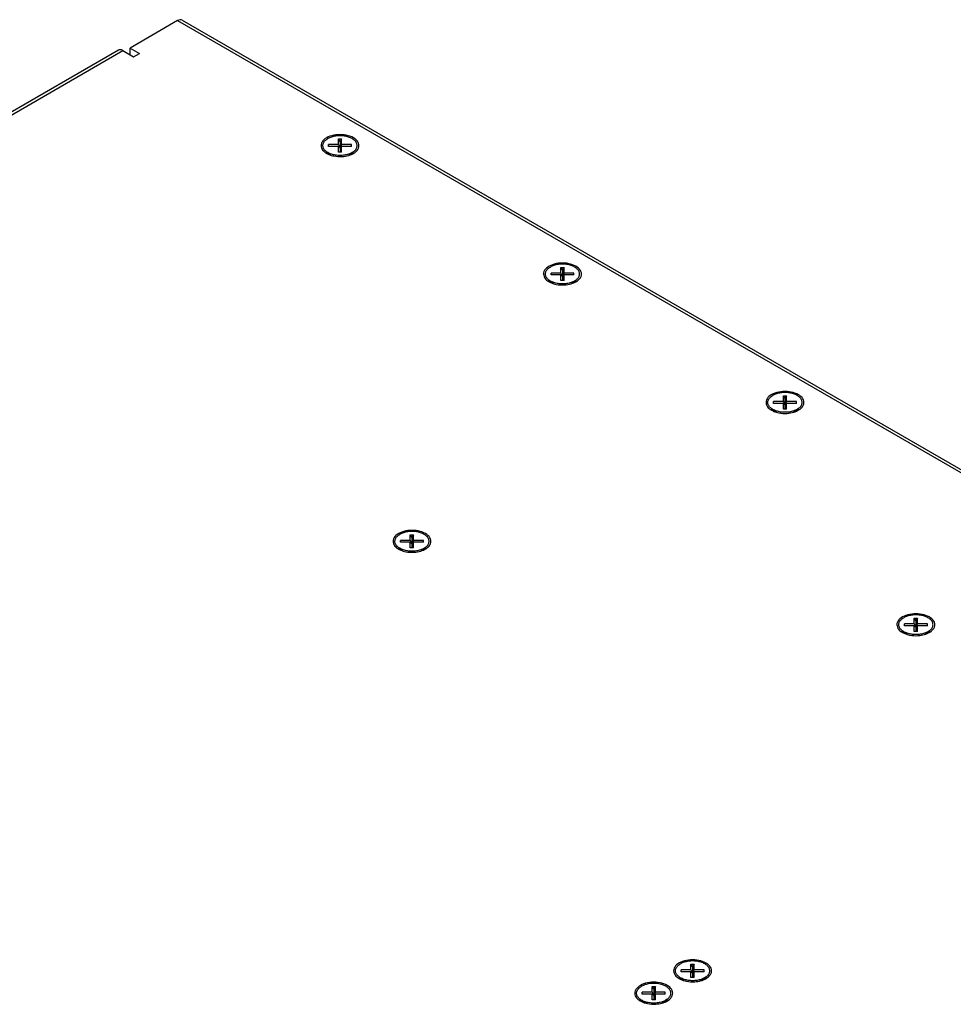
# Model space of a CAD drawing. Header units: inches. Extents: x 0 to 34, y 0 to 22.
# Tile 113 of 118: x 16.5 to 18.3, y 16.7 to 18.6. Entities that reach past the tile are written whole.
import ezdxf

# ---------------------------------------------------------------- set-up
doc = ezdxf.new("R2010")
doc.units = ezdxf.units.IN
doc.header["$LTSCALE"] = 1.87
doc.header["$MEASUREMENT"] = 0
doc.layers.get('0').update_dxf_attribs({"linetype": 'CONTINUOUS'})

msp = doc.modelspace()

# ---------------------------------------------------------------- linework, layer by layer
at = {"color": 3, "linetype": 'CONTINUOUS'}
for p, q in [((16.7925, 18.5516), (16.702, 18.4993)), ((16.7925, 18.5516), (19.9143, 16.7491)), ((16.8012, 18.5525), (19.9169, 16.7535)), ((16.68, 18.4952), (13.9086, 16.8951)), ((13.911, 16.8909), (16.6882, 18.4944)), ((16.6882, 18.4944), (16.7085, 18.4827)), ((16.702, 18.4993), (16.7196, 18.4891)), ((16.7085, 18.4827), (16.7196, 18.4891))]:
    msp.add_line(p, q, dxfattribs=at)
at = {"color": 7, "linetype": 'CONTINUOUS'}
for p, q in [((16.702, 18.4867), (16.702, 18.4993)), ((17.0992, 18.3149), (17.0992, 18.3257)), ((17.1024, 18.3212), (17.0992, 18.3257)), ((17.0992, 18.3257), (17.1055, 18.3257)), ((17.1055, 18.3257), (17.1024, 18.3212)), ((17.1024, 18.3212), (17.1024, 18.3004)), ((17.1055, 18.3149), (17.1055, 18.3257)), ((17.0805, 18.3112), (17.0805, 18.3149)), ((17.0992, 18.3149), (17.0805, 18.3149)), ((17.0992, 18.3112), (17.0805, 18.3112)), ((17.0992, 18.3149), (17.1024, 18.3086)), ((17.0992, 18.3004), (17.0992, 18.3112)), ((17.1024, 18.3086), (17.0992, 18.3112)), ((17.1055, 18.3149), (17.1024, 18.3086)), ((17.1024, 18.3086), (17.1055, 18.3112)), ((17.1243, 18.3149), (17.1055, 18.3149)), ((17.1055, 18.3004), (17.1055, 18.3112)), ((17.1243, 18.3112), (17.1055, 18.3112)), ((17.1243, 18.3112), (17.1243, 18.3149)), ((17.0766, 18.3015), (17.0849, 18.2953)), ((17.1055, 18.3004), (17.0992, 18.3004)), ((17.1281, 18.3015), (17.1192, 18.2949)), ((17.1196, 18.2951), (17.1196, 18.2949)), ((17.1255, 18.2997), (17.1281, 18.3015)), ((17.5236, 18.0698), (17.5236, 18.0806)), ((17.5268, 18.0762), (17.5236, 18.0806)), ((17.5236, 18.0806), (17.53, 18.0806)), ((17.53, 18.0806), (17.5268, 18.0762)), ((17.53, 18.0698), (17.53, 18.0806)), ((17.5049, 18.0662), (17.5049, 18.0698)), ((17.5236, 18.0698), (17.5049, 18.0698)), ((17.5236, 18.0662), (17.5049, 18.0662)), ((17.5236, 18.0698), (17.5268, 18.0635)), ((17.5236, 18.0554), (17.5236, 18.0662)), ((17.5268, 18.0635), (17.5236, 18.0662)), ((17.5268, 18.0762), (17.5268, 18.0554)), ((17.53, 18.0698), (17.5268, 18.0635)), ((17.5268, 18.0635), (17.53, 18.0662)), ((17.5487, 18.0698), (17.53, 18.0698)), ((17.53, 18.0554), (17.53, 18.0662)), ((17.5487, 18.0662), (17.53, 18.0662)), ((17.5487, 18.0662), (17.5487, 18.0698)), ((17.501, 18.0564), (17.5093, 18.0502)), ((17.53, 18.0554), (17.5236, 18.0554)), ((17.5526, 18.0564), (17.5437, 18.0498)), ((17.544, 18.0501), (17.544, 18.0499)), ((17.5499, 18.0547), (17.5526, 18.0564)), ((17.9481, 17.8248), (17.9481, 17.8356)), ((17.9481, 17.8356), (17.9544, 17.8356)), ((17.9512, 17.8311), (17.9481, 17.8356)), ((17.9544, 17.8356), (17.9512, 17.8311)), ((17.9544, 17.8248), (17.9544, 17.8356)), ((17.9293, 17.8211), (17.9293, 17.8248)), ((17.9481, 17.8248), (17.9293, 17.8248)), ((17.9481, 17.8211), (17.9293, 17.8211)), ((17.9481, 17.8248), (17.9512, 17.8184)), ((17.9481, 17.8103), (17.9481, 17.8211)), ((17.9512, 17.8184), (17.9481, 17.8211)), ((17.9512, 17.8311), (17.9512, 17.8103)), ((17.9544, 17.8248), (17.9512, 17.8184)), ((17.9512, 17.8184), (17.9544, 17.8211)), ((17.9731, 17.8248), (17.9544, 17.8248)), ((17.9544, 17.8103), (17.9544, 17.8211)), ((17.9731, 17.8211), (17.9544, 17.8211)), ((17.9731, 17.8211), (17.9731, 17.8248)), ((17.9255, 17.8113), (17.9338, 17.8052)), ((17.9544, 17.8103), (17.9481, 17.8103)), ((17.977, 17.8113), (17.9681, 17.8047)), ((17.9685, 17.805), (17.9685, 17.8048)), ((17.9743, 17.8096), (17.977, 17.8113)), ((17.2365, 17.5597), (17.2365, 17.5705)), ((17.2397, 17.566), (17.2365, 17.5705)), ((17.2365, 17.5705), (17.2428, 17.5705)), ((17.2428, 17.5705), (17.2397, 17.566)), ((17.2428, 17.5597), (17.2428, 17.5705)), ((17.2178, 17.5561), (17.2178, 17.5597)), ((17.2365, 17.5597), (17.2178, 17.5597)), ((17.2365, 17.5561), (17.2178, 17.5561)), ((17.2365, 17.5597), (17.2397, 17.5534)), ((17.2365, 17.5452), (17.2365, 17.5561)), ((17.2397, 17.5534), (17.2365, 17.5561)), ((17.2397, 17.566), (17.2397, 17.5452)), ((17.2428, 17.5597), (17.2397, 17.5534)), ((17.2397, 17.5534), (17.2428, 17.5561)), ((17.2616, 17.5597), (17.2428, 17.5597)), ((17.2428, 17.5452), (17.2428, 17.5561)), ((17.2616, 17.5561), (17.2428, 17.5561)), ((17.2616, 17.5561), (17.2616, 17.5597)), ((17.2139, 17.5463), (17.2222, 17.5401)), ((17.2428, 17.5452), (17.2365, 17.5452)), ((17.2655, 17.5463), (17.2565, 17.5397)), ((17.2569, 17.54), (17.2569, 17.5398)), ((17.2628, 17.5445), (17.2655, 17.5463)), ((18.179, 17.3969), (18.179, 17.4006)), ((18.1978, 17.4006), (18.179, 17.4006)), ((18.1978, 17.4006), (18.1978, 17.4114)), ((18.1978, 17.4114), (18.2041, 17.4114)), ((18.2009, 17.4069), (18.1978, 17.4114)), ((18.1978, 17.4006), (18.2009, 17.3942)), ((18.2041, 17.4114), (18.2009, 17.4069)), ((18.2009, 17.4069), (18.2009, 17.3861)), ((18.2041, 17.4006), (18.2009, 17.3942)), ((18.2041, 17.4006), (18.2041, 17.4114)), ((18.2228, 17.4006), (18.2041, 17.4006)), ((18.2228, 17.3969), (18.2228, 17.4006)), ((18.1752, 17.3871), (18.1835, 17.381)), ((18.1978, 17.3969), (18.179, 17.3969)), ((18.1978, 17.3861), (18.1978, 17.3969)), ((18.2009, 17.3942), (18.1978, 17.3969)), ((18.2041, 17.3861), (18.1978, 17.3861)), ((18.2009, 17.3942), (18.2041, 17.3969)), ((18.2041, 17.3861), (18.2041, 17.3969)), ((18.2228, 17.3969), (18.2041, 17.3969)), ((18.2267, 17.3871), (18.2178, 17.3805)), ((18.224, 17.3854), (18.2267, 17.3871)), ((18.2182, 17.3808), (18.2182, 17.3806)), ((17.7718, 16.7401), (17.7718, 16.7509)), ((17.7718, 16.7509), (17.7782, 16.7509)), ((17.775, 16.7464), (17.7718, 16.7509)), ((17.7782, 16.7509), (17.775, 16.7464)), ((17.775, 16.7464), (17.775, 16.7256)), ((17.7782, 16.7401), (17.7782, 16.7509)), ((17.7492, 16.7266), (17.7575, 16.7205)), ((17.7531, 16.7364), (17.7531, 16.7401)), ((17.7718, 16.7401), (17.7531, 16.7401)), ((17.7718, 16.7364), (17.7531, 16.7364)), ((17.7718, 16.7401), (17.775, 16.7338)), ((17.7718, 16.7256), (17.7718, 16.7364)), ((17.775, 16.7338), (17.7718, 16.7364)), ((17.7782, 16.7256), (17.7718, 16.7256)), ((17.7782, 16.7401), (17.775, 16.7338)), ((17.775, 16.7338), (17.7782, 16.7364)), ((17.7969, 16.7401), (17.7782, 16.7401)), ((17.7782, 16.7256), (17.7782, 16.7364)), ((17.7969, 16.7364), (17.7782, 16.7364)), ((17.8008, 16.7266), (17.7918, 16.72)), ((17.7969, 16.7364), (17.7969, 16.7401)), ((17.7981, 16.7249), (17.8008, 16.7266)), ((17.6977, 16.6973), (17.6977, 16.7081)), ((17.6977, 16.7081), (17.7041, 16.7081)), ((17.7009, 16.7036), (17.6977, 16.7081)), ((17.7041, 16.7081), (17.7009, 16.7036)), ((17.7041, 16.6973), (17.7041, 16.7081)), ((17.679, 16.6936), (17.679, 16.6973)), ((17.6977, 16.6973), (17.679, 16.6973)), ((17.6977, 16.6936), (17.679, 16.6936)), ((17.6977, 16.6973), (17.7009, 16.691)), ((17.6977, 16.6828), (17.6977, 16.6936)), ((17.7009, 16.691), (17.6977, 16.6936)), ((17.7009, 16.7036), (17.7009, 16.6828)), ((17.7041, 16.6973), (17.7009, 16.691)), ((17.7009, 16.691), (17.7041, 16.6936)), ((17.7228, 16.6973), (17.7041, 16.6973)), ((17.7041, 16.6828), (17.7041, 16.6936)), ((17.7228, 16.6936), (17.7041, 16.6936)), ((17.7228, 16.6936), (17.7228, 16.6973)), ((17.6751, 16.6839), (17.6835, 16.6777)), ((17.7041, 16.6828), (17.6977, 16.6828)), ((17.7267, 16.6839), (17.7178, 16.6773)), ((17.724, 16.6821), (17.7267, 16.6839))]:
    msp.add_line(p, q, dxfattribs=at)
at = {"color": 3, "linetype": 'CONTINUOUS'}
for points, knots in [([(16.8012, 18.5525), (16.8, 18.5531), (16.7968, 18.5536), (16.7939, 18.5524), (16.7925, 18.5516)], [0, 0, 0, 0, 0.449272, 1, 1, 1, 1]), ([(16.6882, 18.4944), (16.6864, 18.4954), (16.6836, 18.4966), (16.6808, 18.4956), (16.6801, 18.4952)], [0, 0, 0, 0, 0.710222, 1, 1, 1, 1]), ([(17.0717, 18.3242), (17.0691, 18.3218), (17.065, 18.316), (17.0665, 18.3089), (17.0681, 18.3062)], [0, 0, 0, 0, 0.521556, 1, 1, 1, 1]), ([(17.128, 18.3279), (17.1238, 18.3303), (17.1139, 18.3336), (17.0984, 18.3345), (17.088, 18.3325), (17.0831, 18.3308)], [0, 0, 0, 0, 0.314995, 0.663243, 1, 1, 1, 1]), ([(17.133, 18.3019), (17.1356, 18.3043), (17.1398, 18.3101), (17.1372, 18.3214), (17.1314, 18.3259), (17.128, 18.3279)], [0, 0, 0, 0, 0.327742, 0.628393, 1, 1, 1, 1]), ([(17.0857, 18.2945), (17.0872, 18.294), (17.0941, 18.2923), (17.1053, 18.2916), (17.1149, 18.2933), (17.119, 18.2945)], [0, 0, 0, 0, 0.142299, 0.619678, 1, 1, 1, 1]), ([(17.4961, 18.0791), (17.4935, 18.0767), (17.4894, 18.0709), (17.491, 18.0639), (17.4926, 18.0611)], [0, 0, 0, 0, 0.521556, 1, 1, 1, 1]), ([(17.5524, 18.0828), (17.5482, 18.0852), (17.5384, 18.0885), (17.5229, 18.0895), (17.5124, 18.0875), (17.5075, 18.0857)], [0, 0, 0, 0, 0.314995, 0.663243, 1, 1, 1, 1]), ([(17.5575, 18.0569), (17.5601, 18.0593), (17.5642, 18.0651), (17.5617, 18.0763), (17.5558, 18.0809), (17.5524, 18.0828)], [0, 0, 0, 0, 0.327742, 0.628393, 1, 1, 1, 1]), ([(17.5101, 18.0494), (17.5117, 18.0489), (17.5185, 18.0473), (17.5298, 18.0466), (17.5394, 18.0482), (17.5435, 18.0494)], [0, 0, 0, 0, 0.142299, 0.619678, 1, 1, 1, 1]), ([(17.9205, 17.8341), (17.918, 17.8317), (17.9138, 17.8259), (17.9154, 17.8188), (17.917, 17.816)], [0, 0, 0, 0, 0.521556, 1, 1, 1, 1]), ([(17.9769, 17.8377), (17.9727, 17.8402), (17.9628, 17.8435), (17.9473, 17.8444), (17.9368, 17.8424), (17.9319, 17.8407)], [0, 0, 0, 0, 0.314995, 0.663243, 1, 1, 1, 1]), ([(17.9819, 17.8118), (17.9845, 17.8142), (17.9886, 17.82), (17.9861, 17.8312), (17.9802, 17.8358), (17.9769, 17.8377)], [0, 0, 0, 0, 0.327742, 0.628393, 1, 1, 1, 1]), ([(17.9346, 17.8043), (17.9361, 17.8039), (17.9429, 17.8022), (17.9542, 17.8015), (17.9638, 17.8031), (17.9679, 17.8044)], [0, 0, 0, 0, 0.142299, 0.619678, 1, 1, 1, 1]), ([(17.2653, 17.5727), (17.2611, 17.5751), (17.2512, 17.5784), (17.2358, 17.5794), (17.2253, 17.5774), (17.2204, 17.5756)], [0, 0, 0, 0, 0.314995, 0.663243, 1, 1, 1, 1]), ([(17.2704, 17.5468), (17.2729, 17.5491), (17.2771, 17.5549), (17.2745, 17.5662), (17.2687, 17.5707), (17.2653, 17.5727)], [0, 0, 0, 0, 0.327742, 0.628393, 1, 1, 1, 1]), ([(17.209, 17.569), (17.2064, 17.5666), (17.2023, 17.5608), (17.2039, 17.5538), (17.2055, 17.551)], [0, 0, 0, 0, 0.521556, 1, 1, 1, 1]), ([(17.223, 17.5393), (17.2246, 17.5388), (17.2314, 17.5372), (17.2427, 17.5365), (17.2522, 17.5381), (17.2563, 17.5393)], [0, 0, 0, 0, 0.142299, 0.619678, 1, 1, 1, 1]), ([(18.2266, 17.4135), (18.2224, 17.416), (18.2125, 17.4193), (18.197, 17.4202), (18.1865, 17.4182), (18.1816, 17.4165)], [0, 0, 0, 0, 0.314995, 0.663243, 1, 1, 1, 1]), ([(18.1702, 17.4099), (18.1677, 17.4075), (18.1635, 17.4017), (18.1651, 17.3946), (18.1667, 17.3918)], [0, 0, 0, 0, 0.521556, 1, 1, 1, 1]), ([(18.2316, 17.3876), (18.2342, 17.39), (18.2383, 17.3958), (18.2358, 17.4071), (18.2299, 17.4116), (18.2266, 17.4135)], [0, 0, 0, 0, 0.327742, 0.628393, 1, 1, 1, 1]), ([(18.1843, 17.3801), (18.1858, 17.3797), (18.1926, 17.378), (18.2039, 17.3773), (18.2135, 17.3789), (18.2176, 17.3802)], [0, 0, 0, 0, 0.142299, 0.619678, 1, 1, 1, 1]), ([(17.7443, 16.7494), (17.7417, 16.747), (17.7376, 16.7412), (17.7392, 16.7341), (17.7408, 16.7313)], [0, 0, 0, 0, 0.521556, 1, 1, 1, 1]), ([(17.8006, 16.753), (17.7964, 16.7555), (17.7866, 16.7588), (17.7711, 16.7597), (17.7606, 16.7577), (17.7557, 16.756)], [0, 0, 0, 0, 0.314995, 0.663243, 1, 1, 1, 1]), ([(17.8057, 16.7271), (17.8083, 16.7295), (17.8124, 16.7353), (17.8099, 16.7466), (17.804, 16.7511), (17.8006, 16.753)], [0, 0, 0, 0, 0.327742, 0.628393, 1, 1, 1, 1]), ([(17.7983, 16.724), (17.7983, 16.7238), (17.7981, 16.7232), (17.7979, 16.7225), (17.7977, 16.7221)], [0, 0, 0, 0, 0.258836, 1, 1, 1, 1]), ([(17.6702, 16.7066), (17.6677, 16.7042), (17.6635, 16.6984), (17.6651, 16.6913), (17.6667, 16.6886)], [0, 0, 0, 0, 0.521556, 1, 1, 1, 1]), ([(17.7266, 16.7103), (17.7224, 16.7127), (17.7125, 16.716), (17.697, 16.717), (17.6865, 16.715), (17.6816, 16.7132)], [0, 0, 0, 0, 0.314995, 0.663243, 1, 1, 1, 1]), ([(17.7316, 16.6843), (17.7342, 16.6867), (17.7383, 16.6925), (17.7358, 16.7038), (17.7299, 16.7083), (17.7266, 16.7103)], [0, 0, 0, 0, 0.327742, 0.628393, 1, 1, 1, 1]), ([(17.7583, 16.7197), (17.7599, 16.7192), (17.7667, 16.7175), (17.7777, 16.7168), (17.7871, 16.7184), (17.7909, 16.7195)], [0, 0, 0, 0, 0.145577, 0.633954, 1, 1, 1, 1]), ([(17.6776, 16.6812), (17.6776, 16.681), (17.6778, 16.6804), (17.678, 16.6799), (17.6781, 16.6795)], [0, 0, 0, 0, 0.280003, 1, 1, 1, 1]), ([(17.6843, 16.6769), (17.6858, 16.6764), (17.6926, 16.6748), (17.7037, 16.6741), (17.713, 16.6756), (17.7169, 16.6767)], [0, 0, 0, 0, 0.145577, 0.633954, 1, 1, 1, 1])]:
    msp.add_open_spline(points, degree=3, knots=knots, dxfattribs=at)
at = {"color": 7, "linetype": 'CONTINUOUS'}
for points, knots in [([(17.0708, 18.3082), (17.0704, 18.309), (17.0699, 18.3106), (17.0696, 18.3131), (17.0699, 18.3156), (17.0707, 18.318), (17.0721, 18.3204), (17.074, 18.3226), (17.0764, 18.3247), (17.0783, 18.3258), (17.0792, 18.3264)], [0, 0, 0, 0, 0.11526, 0.226845, 0.338429, 0.453689, 0.575739, 0.70679, 0.848088, 1, 1, 1, 1]), ([(17.1339, 18.3082), (17.1343, 18.309), (17.1348, 18.3106), (17.1351, 18.3131), (17.1348, 18.3156), (17.134, 18.318), (17.1326, 18.3204), (17.1307, 18.3226), (17.1283, 18.3247), (17.1254, 18.3265), (17.1222, 18.3281), (17.1187, 18.3295), (17.1148, 18.3306), (17.1108, 18.3314), (17.1066, 18.3318), (17.1024, 18.332), (17.0981, 18.3318), (17.0939, 18.3314), (17.0899, 18.3306), (17.086, 18.3295), (17.0825, 18.3281), (17.0803, 18.327), (17.0792, 18.3264)], [0, 0, 0, 0, 0.036453, 0.071743, 0.107033, 0.143486, 0.182086, 0.223533, 0.268221, 0.316265, 0.367555, 0.421794, 0.478548, 0.537275, 0.597359, 0.658133, 0.718907, 0.77899, 0.837718, 0.894472, 0.948711, 1, 1, 1, 1]), ([(17.0766, 18.3015), (17.0765, 18.3015), (17.0756, 18.3022), (17.074, 18.3035), (17.0721, 18.3057), (17.0712, 18.3074), (17.0708, 18.3082)], [0, 0, 0, 0, 0.020999, 0.371737, 0.697041, 1, 1, 1, 1]), ([(17.1281, 18.3015), (17.1282, 18.3015), (17.1291, 18.3022), (17.1307, 18.3035), (17.1326, 18.3057), (17.1335, 18.3074), (17.1339, 18.3082)], [0, 0, 0, 0, 0.020986, 0.371728, 0.697037, 1, 1, 1, 1]), ([(17.0825, 18.2981), (17.0814, 18.2986), (17.0793, 18.2996), (17.0774, 18.3008), (17.0766, 18.3015)], [0, 0, 0, 0, 0.530624, 1, 1, 1, 1]), ([(17.1255, 18.2997), (17.1244, 18.2991), (17.1222, 18.298), (17.1187, 18.2966), (17.1148, 18.2956), (17.1108, 18.2948), (17.1066, 18.2943), (17.1024, 18.2941), (17.0981, 18.2943), (17.0939, 18.2948), (17.0899, 18.2956), (17.086, 18.2966), (17.0836, 18.2976), (17.0825, 18.2981)], [0, 0, 0, 0, 0.081097, 0.166858, 0.256595, 0.349453, 0.444455, 0.540548, 0.636642, 0.731644, 0.824502, 0.914239, 1, 1, 1, 1]), ([(17.4952, 18.0631), (17.4949, 18.0639), (17.4943, 18.0655), (17.494, 18.068), (17.4943, 18.0705), (17.4952, 18.073), (17.4966, 18.0753), (17.4985, 18.0775), (17.5009, 18.0796), (17.5027, 18.0808), (17.5037, 18.0813)], [0, 0, 0, 0, 0.11526, 0.226845, 0.338429, 0.453689, 0.575739, 0.70679, 0.848088, 1, 1, 1, 1]), ([(17.5584, 18.0631), (17.5587, 18.0639), (17.5593, 18.0655), (17.5596, 18.068), (17.5593, 18.0705), (17.5584, 18.073), (17.557, 18.0753), (17.5551, 18.0775), (17.5527, 18.0796), (17.5499, 18.0814), (17.5467, 18.0831), (17.5431, 18.0844), (17.5393, 18.0855), (17.5352, 18.0863), (17.531, 18.0868), (17.5268, 18.0869), (17.5225, 18.0868), (17.5184, 18.0863), (17.5143, 18.0855), (17.5105, 18.0844), (17.5069, 18.0831), (17.5047, 18.0819), (17.5037, 18.0813)], [0, 0, 0, 0, 0.036453, 0.071743, 0.107033, 0.143486, 0.182086, 0.223533, 0.268221, 0.316265, 0.367555, 0.421794, 0.478548, 0.537275, 0.597359, 0.658133, 0.718907, 0.77899, 0.837718, 0.894472, 0.948711, 1, 1, 1, 1]), ([(17.501, 18.0564), (17.501, 18.0564), (17.5001, 18.0571), (17.4985, 18.0585), (17.4966, 18.0607), (17.4956, 18.0623), (17.4952, 18.0631)], [0, 0, 0, 0, 0.020999, 0.371737, 0.697041, 1, 1, 1, 1]), ([(17.5526, 18.0564), (17.5526, 18.0564), (17.5535, 18.0571), (17.5551, 18.0585), (17.557, 18.0607), (17.558, 18.0623), (17.5584, 18.0631)], [0, 0, 0, 0, 0.020986, 0.371728, 0.697037, 1, 1, 1, 1]), ([(17.5069, 18.053), (17.5058, 18.0535), (17.5038, 18.0545), (17.5019, 18.0558), (17.501, 18.0564)], [0, 0, 0, 0, 0.530624, 1, 1, 1, 1]), ([(17.5499, 18.0547), (17.5489, 18.0541), (17.5467, 18.0529), (17.5431, 18.0516), (17.5393, 18.0505), (17.5352, 18.0497), (17.531, 18.0492), (17.5268, 18.0491), (17.5225, 18.0492), (17.5184, 18.0497), (17.5143, 18.0505), (17.5105, 18.0516), (17.5081, 18.0525), (17.5069, 18.053)], [0, 0, 0, 0, 0.081097, 0.166858, 0.256595, 0.349453, 0.444455, 0.540548, 0.636642, 0.731644, 0.824502, 0.914239, 1, 1, 1, 1]), ([(17.9197, 17.818), (17.9193, 17.8188), (17.9187, 17.8204), (17.9185, 17.8229), (17.9187, 17.8254), (17.9196, 17.8279), (17.921, 17.8303), (17.9229, 17.8325), (17.9253, 17.8345), (17.9271, 17.8357), (17.9281, 17.8363)], [0, 0, 0, 0, 0.11526, 0.226845, 0.338429, 0.453689, 0.575739, 0.70679, 0.848088, 1, 1, 1, 1]), ([(17.9828, 17.818), (17.9832, 17.8188), (17.9837, 17.8204), (17.984, 17.8229), (17.9837, 17.8254), (17.9829, 17.8279), (17.9815, 17.8303), (17.9795, 17.8325), (17.9771, 17.8345), (17.9743, 17.8364), (17.9711, 17.838), (17.9675, 17.8394), (17.9637, 17.8404), (17.9597, 17.8412), (17.9555, 17.8417), (17.9512, 17.8419), (17.947, 17.8417), (17.9428, 17.8412), (17.9388, 17.8404), (17.9349, 17.8394), (17.9314, 17.838), (17.9292, 17.8369), (17.9281, 17.8363)], [0, 0, 0, 0, 0.036453, 0.071743, 0.107033, 0.143486, 0.182086, 0.223533, 0.268221, 0.316265, 0.367555, 0.421794, 0.478548, 0.537275, 0.597359, 0.658133, 0.718907, 0.77899, 0.837718, 0.894472, 0.948711, 1, 1, 1, 1]), ([(17.9255, 17.8113), (17.9254, 17.8114), (17.9245, 17.812), (17.9229, 17.8134), (17.921, 17.8156), (17.92, 17.8172), (17.9197, 17.818)], [0, 0, 0, 0, 0.020999, 0.371737, 0.697041, 1, 1, 1, 1]), ([(17.977, 17.8113), (17.9771, 17.8114), (17.978, 17.812), (17.9795, 17.8134), (17.9815, 17.8156), (17.9824, 17.8172), (17.9828, 17.818)], [0, 0, 0, 0, 0.020986, 0.371728, 0.697037, 1, 1, 1, 1]), ([(17.9313, 17.808), (17.9302, 17.8084), (17.9282, 17.8095), (17.9263, 17.8107), (17.9255, 17.8113)], [0, 0, 0, 0, 0.530624, 1, 1, 1, 1]), ([(17.9743, 17.8096), (17.9733, 17.809), (17.9711, 17.8079), (17.9675, 17.8065), (17.9637, 17.8054), (17.9597, 17.8046), (17.9555, 17.8042), (17.9512, 17.804), (17.947, 17.8042), (17.9428, 17.8046), (17.9388, 17.8054), (17.9349, 17.8065), (17.9325, 17.8074), (17.9313, 17.808)], [0, 0, 0, 0, 0.081097, 0.166858, 0.256595, 0.349453, 0.444455, 0.540548, 0.636642, 0.731644, 0.824502, 0.914239, 1, 1, 1, 1]), ([(17.2081, 17.553), (17.2077, 17.5538), (17.2072, 17.5554), (17.2069, 17.5579), (17.2072, 17.5604), (17.208, 17.5629), (17.2094, 17.5652), (17.2114, 17.5674), (17.2138, 17.5695), (17.2156, 17.5707), (17.2166, 17.5712)], [0, 0, 0, 0, 0.11526, 0.226845, 0.338429, 0.453689, 0.575739, 0.70679, 0.848088, 1, 1, 1, 1]), ([(17.2712, 17.553), (17.2716, 17.5538), (17.2722, 17.5554), (17.2725, 17.5579), (17.2722, 17.5604), (17.2713, 17.5629), (17.2699, 17.5652), (17.268, 17.5674), (17.2656, 17.5695), (17.2628, 17.5713), (17.2595, 17.5729), (17.256, 17.5743), (17.2521, 17.5754), (17.2481, 17.5762), (17.2439, 17.5767), (17.2397, 17.5768), (17.2354, 17.5767), (17.2312, 17.5762), (17.2272, 17.5754), (17.2234, 17.5743), (17.2198, 17.5729), (17.2176, 17.5718), (17.2166, 17.5712)], [0, 0, 0, 0, 0.036453, 0.071743, 0.107033, 0.143486, 0.182086, 0.223533, 0.268221, 0.316265, 0.367555, 0.421794, 0.478548, 0.537275, 0.597359, 0.658133, 0.718907, 0.77899, 0.837718, 0.894472, 0.948711, 1, 1, 1, 1]), ([(17.2139, 17.5463), (17.2138, 17.5463), (17.2129, 17.547), (17.2114, 17.5483), (17.2094, 17.5506), (17.2085, 17.5522), (17.2081, 17.553)], [0, 0, 0, 0, 0.020999, 0.371737, 0.697041, 1, 1, 1, 1]), ([(17.2655, 17.5463), (17.2655, 17.5463), (17.2664, 17.547), (17.268, 17.5483), (17.2699, 17.5506), (17.2709, 17.5522), (17.2712, 17.553)], [0, 0, 0, 0, 0.020986, 0.371728, 0.697037, 1, 1, 1, 1]), ([(17.2198, 17.5429), (17.2187, 17.5434), (17.2166, 17.5444), (17.2147, 17.5457), (17.2139, 17.5463)], [0, 0, 0, 0, 0.530624, 1, 1, 1, 1]), ([(17.2628, 17.5445), (17.2617, 17.5439), (17.2595, 17.5428), (17.256, 17.5415), (17.2521, 17.5404), (17.2481, 17.5396), (17.2439, 17.5391), (17.2397, 17.539), (17.2354, 17.5391), (17.2312, 17.5396), (17.2272, 17.5404), (17.2234, 17.5415), (17.2209, 17.5424), (17.2198, 17.5429)], [0, 0, 0, 0, 0.081097, 0.166858, 0.256595, 0.349453, 0.444455, 0.540548, 0.636642, 0.731644, 0.824502, 0.914239, 1, 1, 1, 1]), ([(18.1694, 17.3939), (18.169, 17.3946), (18.1684, 17.3962), (18.1681, 17.3987), (18.1684, 17.4013), (18.1693, 17.4037), (18.1707, 17.4061), (18.1726, 17.4083), (18.175, 17.4103), (18.1768, 17.4115), (18.1778, 17.4121)], [0, 0, 0, 0, 0.11526, 0.226845, 0.338429, 0.453689, 0.575739, 0.70679, 0.848088, 1, 1, 1, 1]), ([(18.2325, 17.3939), (18.2329, 17.3946), (18.2334, 17.3962), (18.2337, 17.3987), (18.2334, 17.4013), (18.2326, 17.4037), (18.2312, 17.4061), (18.2292, 17.4083), (18.2268, 17.4103), (18.224, 17.4122), (18.2208, 17.4138), (18.2172, 17.4152), (18.2134, 17.4162), (18.2094, 17.417), (18.2052, 17.4175), (18.2009, 17.4177), (18.1967, 17.4175), (18.1925, 17.417), (18.1885, 17.4162), (18.1846, 17.4152), (18.1811, 17.4138), (18.1789, 17.4127), (18.1778, 17.4121)], [0, 0, 0, 0, 0.036453, 0.071743, 0.107033, 0.143486, 0.182086, 0.223533, 0.268221, 0.316265, 0.367555, 0.421794, 0.478548, 0.537275, 0.597359, 0.658133, 0.718907, 0.77899, 0.837718, 0.894472, 0.948711, 1, 1, 1, 1]), ([(18.1752, 17.3871), (18.1751, 17.3872), (18.1742, 17.3878), (18.1726, 17.3892), (18.1707, 17.3914), (18.1697, 17.393), (18.1694, 17.3939)], [0, 0, 0, 0, 0.020999, 0.371737, 0.697041, 1, 1, 1, 1]), ([(18.181, 17.3838), (18.1799, 17.3843), (18.1779, 17.3853), (18.176, 17.3865), (18.1752, 17.3871)], [0, 0, 0, 0, 0.530624, 1, 1, 1, 1]), ([(18.224, 17.3854), (18.223, 17.3848), (18.2208, 17.3837), (18.2172, 17.3823), (18.2134, 17.3812), (18.2094, 17.3805), (18.2052, 17.38), (18.2009, 17.3798), (18.1967, 17.38), (18.1925, 17.3805), (18.1885, 17.3812), (18.1846, 17.3823), (18.1822, 17.3833), (18.181, 17.3838)], [0, 0, 0, 0, 0.081097, 0.166858, 0.256595, 0.349453, 0.444455, 0.540548, 0.636642, 0.731644, 0.824502, 0.914239, 1, 1, 1, 1]), ([(18.2267, 17.3871), (18.2268, 17.3872), (18.2277, 17.3878), (18.2292, 17.3892), (18.2312, 17.3914), (18.2321, 17.393), (18.2325, 17.3939)], [0, 0, 0, 0, 0.020986, 0.371728, 0.697037, 1, 1, 1, 1]), ([(17.7434, 16.7334), (17.7431, 16.7341), (17.7425, 16.7357), (17.7422, 16.7382), (17.7425, 16.7408), (17.7434, 16.7432), (17.7448, 16.7456), (17.7467, 16.7478), (17.7491, 16.7498), (17.7509, 16.751), (17.7519, 16.7516)], [0, 0, 0, 0, 0.11526, 0.226845, 0.338429, 0.453689, 0.575739, 0.70679, 0.848088, 1, 1, 1, 1]), ([(17.8066, 16.7334), (17.8069, 16.7341), (17.8075, 16.7357), (17.8078, 16.7382), (17.8075, 16.7408), (17.8066, 16.7432), (17.8052, 16.7456), (17.8033, 16.7478), (17.8009, 16.7498), (17.7981, 16.7517), (17.7948, 16.7533), (17.7913, 16.7547), (17.7875, 16.7557), (17.7834, 16.7565), (17.7792, 16.757), (17.775, 16.7572), (17.7707, 16.757), (17.7666, 16.7565), (17.7625, 16.7557), (17.7587, 16.7547), (17.7551, 16.7533), (17.7529, 16.7522), (17.7519, 16.7516)], [0, 0, 0, 0, 0.036453, 0.071743, 0.107033, 0.143486, 0.182086, 0.223533, 0.268221, 0.316265, 0.367555, 0.421794, 0.478548, 0.537275, 0.597359, 0.658133, 0.718907, 0.77899, 0.837718, 0.894472, 0.948711, 1, 1, 1, 1]), ([(17.7492, 16.7266), (17.7492, 16.7267), (17.7483, 16.7273), (17.7467, 16.7287), (17.7448, 16.7309), (17.7438, 16.7325), (17.7434, 16.7334)], [0, 0, 0, 0, 0.020999, 0.371737, 0.697041, 1, 1, 1, 1]), ([(17.7551, 16.7233), (17.754, 16.7238), (17.752, 16.7248), (17.7501, 16.726), (17.7492, 16.7266)], [0, 0, 0, 0, 0.530624, 1, 1, 1, 1]), ([(17.7981, 16.7249), (17.7971, 16.7243), (17.7948, 16.7232), (17.7913, 16.7218), (17.7875, 16.7207), (17.7834, 16.72), (17.7792, 16.7195), (17.775, 16.7193), (17.7707, 16.7195), (17.7666, 16.72), (17.7625, 16.7207), (17.7587, 16.7218), (17.7563, 16.7228), (17.7551, 16.7233)], [0, 0, 0, 0, 0.081097, 0.166858, 0.256595, 0.349453, 0.444455, 0.540548, 0.636642, 0.731644, 0.824502, 0.914239, 1, 1, 1, 1]), ([(17.8008, 16.7266), (17.8008, 16.7267), (17.8017, 16.7273), (17.8033, 16.7287), (17.8052, 16.7309), (17.8062, 16.7325), (17.8066, 16.7334)], [0, 0, 0, 0, 0.020986, 0.371728, 0.697037, 1, 1, 1, 1]), ([(17.6693, 16.6906), (17.669, 16.6914), (17.6684, 16.693), (17.6681, 16.6955), (17.6684, 16.698), (17.6693, 16.7004), (17.6707, 16.7028), (17.6726, 16.705), (17.675, 16.7071), (17.6768, 16.7083), (17.6778, 16.7088)], [0, 0, 0, 0, 0.11526, 0.226845, 0.338429, 0.453689, 0.575739, 0.70679, 0.848088, 1, 1, 1, 1]), ([(17.7325, 16.6906), (17.7329, 16.6914), (17.7334, 16.693), (17.7337, 16.6955), (17.7334, 16.698), (17.7326, 16.7004), (17.7311, 16.7028), (17.7292, 16.705), (17.7268, 16.7071), (17.724, 16.7089), (17.7208, 16.7105), (17.7172, 16.7119), (17.7134, 16.713), (17.7094, 16.7138), (17.7052, 16.7142), (17.7009, 16.7144), (17.6967, 16.7142), (17.6925, 16.7138), (17.6884, 16.713), (17.6846, 16.7119), (17.6811, 16.7105), (17.6788, 16.7094), (17.6778, 16.7088)], [0, 0, 0, 0, 0.036453, 0.071743, 0.107033, 0.143486, 0.182086, 0.223533, 0.268221, 0.316265, 0.367555, 0.421794, 0.478548, 0.537275, 0.597359, 0.658133, 0.718907, 0.77899, 0.837718, 0.894472, 0.948711, 1, 1, 1, 1]), ([(17.6751, 16.6839), (17.6751, 16.6839), (17.6742, 16.6846), (17.6726, 16.6859), (17.6707, 16.6882), (17.6697, 16.6898), (17.6693, 16.6906)], [0, 0, 0, 0, 0.020999, 0.371737, 0.697041, 1, 1, 1, 1]), ([(17.7267, 16.6839), (17.7268, 16.6839), (17.7276, 16.6846), (17.7292, 16.6859), (17.7311, 16.6882), (17.7321, 16.6898), (17.7325, 16.6906)], [0, 0, 0, 0, 0.020986, 0.371728, 0.697037, 1, 1, 1, 1]), ([(17.681, 16.6805), (17.6799, 16.681), (17.6779, 16.682), (17.676, 16.6832), (17.6751, 16.6839)], [0, 0, 0, 0, 0.530624, 1, 1, 1, 1]), ([(17.724, 16.6821), (17.723, 16.6815), (17.7208, 16.6804), (17.7172, 16.6791), (17.7134, 16.678), (17.7094, 16.6772), (17.7052, 16.6767), (17.7009, 16.6766), (17.6967, 16.6767), (17.6925, 16.6772), (17.6884, 16.678), (17.6846, 16.6791), (17.6822, 16.68), (17.681, 16.6805)], [0, 0, 0, 0, 0.081097, 0.166858, 0.256595, 0.349453, 0.444455, 0.540548, 0.636642, 0.731644, 0.824502, 0.914239, 1, 1, 1, 1])]:
    msp.add_open_spline(points, degree=3, knots=knots, dxfattribs=at)
at = {"color": 3, "linetype": 'CONTINUOUS'}
for points in [[(17.0831, 18.3308), (17.0789, 18.3293), (17.075, 18.3273), (17.0717, 18.3242)], [(17.0681, 18.3062), (17.0695, 18.3038), (17.0715, 18.3019), (17.0737, 18.3003)], [(17.131, 18.3002), (17.1317, 18.3007), (17.1324, 18.3013), (17.133, 18.3019)], [(17.0737, 18.3003), (17.074, 18.3), (17.0744, 18.2997), (17.0747, 18.2995)], [(17.0747, 18.2995), (17.0754, 18.2991), (17.0761, 18.2987), (17.0767, 18.2983)], [(17.0767, 18.2983), (17.0787, 18.2971), (17.0808, 18.2962), (17.0829, 18.2954)], [(17.0829, 18.2954), (17.0838, 18.2951), (17.0848, 18.2947), (17.0857, 18.2945)], [(17.119, 18.2945), (17.1199, 18.2947), (17.1208, 18.295), (17.1216, 18.2953)], [(17.1216, 18.2953), (17.125, 18.2965), (17.1282, 18.2981), (17.131, 18.3002)], [(17.5075, 18.0857), (17.5034, 18.0842), (17.4994, 18.0822), (17.4961, 18.0791)], [(17.4926, 18.0611), (17.4939, 18.0587), (17.4959, 18.0568), (17.4981, 18.0552)], [(17.4981, 18.0552), (17.4984, 18.0549), (17.4988, 18.0547), (17.4992, 18.0544)], [(17.4992, 18.0544), (17.4998, 18.054), (17.5005, 18.0536), (17.5012, 18.0532)], [(17.5012, 18.0532), (17.5031, 18.0521), (17.5052, 18.0511), (17.5073, 18.0503)], [(17.5073, 18.0503), (17.5083, 18.05), (17.5092, 18.0497), (17.5101, 18.0494)], [(17.5435, 18.0494), (17.5443, 18.0497), (17.5452, 18.05), (17.5461, 18.0503)], [(17.5461, 18.0503), (17.5494, 18.0515), (17.5526, 18.053), (17.5554, 18.0551)], [(17.5554, 18.0551), (17.5561, 18.0557), (17.5568, 18.0562), (17.5575, 18.0569)], [(17.9319, 17.8407), (17.9278, 17.8392), (17.9238, 17.8371), (17.9205, 17.8341)], [(17.917, 17.816), (17.9184, 17.8137), (17.9203, 17.8117), (17.9225, 17.8101)], [(17.9225, 17.8101), (17.9229, 17.8099), (17.9233, 17.8096), (17.9236, 17.8094)], [(17.9236, 17.8094), (17.9243, 17.8089), (17.9249, 17.8085), (17.9256, 17.8081)], [(17.9256, 17.8081), (17.9276, 17.807), (17.9296, 17.806), (17.9318, 17.8053)], [(17.9318, 17.8053), (17.9327, 17.8049), (17.9336, 17.8046), (17.9346, 17.8043)], [(17.9679, 17.8044), (17.9688, 17.8046), (17.9697, 17.8049), (17.9705, 17.8052)], [(17.9705, 17.8052), (17.9738, 17.8064), (17.977, 17.8079), (17.9799, 17.8101)], [(17.9799, 17.8101), (17.9806, 17.8106), (17.9813, 17.8112), (17.9819, 17.8118)], [(17.2204, 17.5756), (17.2162, 17.5741), (17.2123, 17.5721), (17.209, 17.569)], [(17.2055, 17.551), (17.2068, 17.5486), (17.2088, 17.5467), (17.211, 17.5451)], [(17.211, 17.5451), (17.2113, 17.5448), (17.2117, 17.5446), (17.2121, 17.5443)], [(17.2121, 17.5443), (17.2127, 17.5439), (17.2134, 17.5435), (17.214, 17.5431)], [(17.214, 17.5431), (17.216, 17.542), (17.2181, 17.541), (17.2202, 17.5402)], [(17.2202, 17.5402), (17.2211, 17.5399), (17.2221, 17.5396), (17.223, 17.5393)], [(17.2563, 17.5393), (17.2572, 17.5396), (17.2581, 17.5399), (17.259, 17.5402)], [(17.259, 17.5402), (17.2623, 17.5414), (17.2655, 17.5429), (17.2683, 17.545)], [(17.2683, 17.545), (17.269, 17.5456), (17.2697, 17.5461), (17.2704, 17.5468)], [(18.1816, 17.4165), (18.1775, 17.415), (18.1735, 17.4129), (18.1702, 17.4099)], [(18.1667, 17.3918), (18.1681, 17.3895), (18.17, 17.3875), (18.1722, 17.3859)], [(18.1722, 17.3859), (18.1726, 17.3857), (18.1729, 17.3854), (18.1733, 17.3852)], [(18.1733, 17.3852), (18.174, 17.3847), (18.1746, 17.3843), (18.1753, 17.3839)], [(18.1753, 17.3839), (18.1773, 17.3828), (18.1793, 17.3819), (18.1815, 17.3811)], [(18.2202, 17.381), (18.2235, 17.3822), (18.2267, 17.3837), (18.2296, 17.3859)], [(18.2296, 17.3859), (18.2303, 17.3864), (18.231, 17.387), (18.2316, 17.3876)], [(18.1815, 17.3811), (18.1824, 17.3807), (18.1833, 17.3804), (18.1843, 17.3801)], [(18.2176, 17.3802), (18.2185, 17.3804), (18.2194, 17.3807), (18.2202, 17.381)], [(17.7557, 16.756), (17.7516, 16.7545), (17.7476, 16.7525), (17.7443, 16.7494)], [(17.7408, 16.7313), (17.7421, 16.729), (17.7441, 16.727), (17.7463, 16.7254)], [(17.7463, 16.7254), (17.7466, 16.7252), (17.747, 16.7249), (17.7474, 16.7247)], [(17.7474, 16.7247), (17.748, 16.7242), (17.7487, 16.7238), (17.7494, 16.7234)], [(17.7516, 16.7244), (17.7516, 16.7246), (17.7515, 16.7247), (17.7515, 16.7249)], [(17.7517, 16.724), (17.7516, 16.7241), (17.7516, 16.7243), (17.7516, 16.7244)], [(17.7517, 16.7238), (17.7517, 16.7238), (17.7517, 16.7239), (17.7517, 16.724)], [(17.7518, 16.7235), (17.7518, 16.7236), (17.7517, 16.7237), (17.7517, 16.7238)], [(17.7522, 16.7222), (17.752, 16.7226), (17.7519, 16.7231), (17.7518, 16.7235)], [(17.7943, 16.7205), (17.7976, 16.7217), (17.8008, 16.7232), (17.8036, 16.7254)], [(17.7984, 16.7245), (17.7984, 16.7243), (17.7983, 16.7241), (17.7983, 16.724)], [(17.7984, 16.7249), (17.7984, 16.7247), (17.7984, 16.7246), (17.7984, 16.7245)], [(17.8036, 16.7254), (17.8043, 16.7259), (17.805, 16.7265), (17.8057, 16.7271)], [(17.6816, 16.7132), (17.6775, 16.7117), (17.6735, 16.7097), (17.6702, 16.7066)], [(17.7494, 16.7234), (17.7497, 16.7232), (17.7501, 16.723), (17.7505, 16.7228)], [(17.7505, 16.7228), (17.7521, 16.722), (17.7538, 16.7212), (17.7555, 16.7206)], [(17.7555, 16.7206), (17.7565, 16.7202), (17.7574, 16.7199), (17.7583, 16.7197)], [(17.7909, 16.7195), (17.7912, 16.7195), (17.7914, 16.7196), (17.7917, 16.7197)], [(17.7917, 16.7197), (17.7925, 16.7199), (17.7934, 16.7202), (17.7943, 16.7205)], [(17.6667, 16.6886), (17.6681, 16.6862), (17.67, 16.6843), (17.6722, 16.6827)], [(17.6722, 16.6827), (17.6726, 16.6824), (17.6729, 16.6822), (17.6733, 16.6819)], [(17.6733, 16.6819), (17.674, 16.6815), (17.6746, 16.6811), (17.6753, 16.6807)], [(17.6753, 16.6807), (17.6757, 16.6805), (17.676, 16.6803), (17.6764, 16.6801)], [(17.6764, 16.6801), (17.678, 16.6792), (17.6797, 16.6785), (17.6815, 16.6778)], [(17.6775, 16.6821), (17.6775, 16.682), (17.6775, 16.6818), (17.6775, 16.6816)], [(17.6775, 16.6816), (17.6775, 16.6815), (17.6776, 16.6813), (17.6776, 16.6812)], [(17.6815, 16.6778), (17.6824, 16.6775), (17.6833, 16.6772), (17.6843, 16.6769)], [(17.7169, 16.6767), (17.7171, 16.6768), (17.7174, 16.6768), (17.7176, 16.6769)], [(17.7176, 16.6769), (17.7185, 16.6772), (17.7193, 16.6775), (17.7202, 16.6778)], [(17.7202, 16.6778), (17.7235, 16.6789), (17.7267, 16.6805), (17.7296, 16.6826)], [(17.7236, 16.6793), (17.7238, 16.6798), (17.724, 16.6802), (17.7241, 16.6807)], [(17.7241, 16.6807), (17.7242, 16.6809), (17.7242, 16.681), (17.7242, 16.6812)], [(17.7242, 16.6812), (17.7243, 16.6814), (17.7243, 16.6815), (17.7243, 16.6817)], [(17.7243, 16.6817), (17.7243, 16.6818), (17.7244, 16.682), (17.7244, 16.6821)], [(17.7296, 16.6826), (17.7303, 16.6832), (17.731, 16.6837), (17.7316, 16.6843)]]:
    msp.add_open_spline(points, degree=3, dxfattribs=at)
at = {"color": 7, "linetype": 'CONTINUOUS'}
for points in [[(17.0773, 18.3008), (17.0774, 18.3002), (17.0776, 18.2996), (17.0778, 18.2991)], [(17.0778, 18.2991), (17.0781, 18.2983), (17.0785, 18.2977), (17.079, 18.297)], [(17.1257, 18.297), (17.1262, 18.2976), (17.1266, 18.2983), (17.1269, 18.2991)], [(17.1269, 18.2991), (17.1271, 18.2995), (17.1272, 18.3), (17.1273, 18.3005)], [(17.1273, 18.3005), (17.1274, 18.3007), (17.1274, 18.3009), (17.1274, 18.301)], [(17.5018, 18.0557), (17.5019, 18.0551), (17.5021, 18.0545), (17.5023, 18.054)], [(17.5023, 18.054), (17.5026, 18.0533), (17.503, 18.0526), (17.5034, 18.052)], [(17.5501, 18.0519), (17.5506, 18.0526), (17.551, 18.0533), (17.5513, 18.054)], [(17.5513, 18.054), (17.5515, 18.0545), (17.5516, 18.0549), (17.5518, 18.0554)], [(17.5518, 18.0554), (17.5518, 18.0556), (17.5518, 18.0558), (17.5519, 18.056)], [(17.9262, 17.8107), (17.9263, 17.8101), (17.9265, 17.8095), (17.9267, 17.8089)], [(17.9267, 17.8089), (17.927, 17.8082), (17.9274, 17.8075), (17.9279, 17.8069)], [(17.9746, 17.8069), (17.975, 17.8075), (17.9754, 17.8082), (17.9757, 17.8089)], [(17.9757, 17.8089), (17.9759, 17.8094), (17.9761, 17.8099), (17.9762, 17.8104)], [(17.9762, 17.8104), (17.9762, 17.8105), (17.9763, 17.8107), (17.9763, 17.8109)], [(17.2146, 17.5456), (17.2148, 17.545), (17.2149, 17.5444), (17.2152, 17.5439)], [(17.2152, 17.5439), (17.2155, 17.5432), (17.2158, 17.5425), (17.2163, 17.5419)], [(17.263, 17.5418), (17.2635, 17.5425), (17.2639, 17.5431), (17.2642, 17.5439)], [(17.2642, 17.5439), (17.2644, 17.5443), (17.2645, 17.5448), (17.2646, 17.5453)], [(18.1759, 17.3865), (18.176, 17.3859), (18.1762, 17.3853), (18.1764, 17.3847)], [(18.1764, 17.3847), (18.1767, 17.384), (18.1771, 17.3833), (18.1776, 17.3827)], [(18.2243, 17.3827), (18.2247, 17.3833), (18.2251, 17.384), (18.2254, 17.3847)], [(18.2254, 17.3847), (18.2256, 17.3852), (18.2258, 17.3857), (18.2259, 17.3862)], [(17.75, 16.726), (17.7501, 16.7254), (17.7502, 16.7248), (17.7505, 16.7242)], [(17.7505, 16.7242), (17.7506, 16.724), (17.7507, 16.7237), (17.7509, 16.7234)], [(17.7517, 16.7248), (17.7516, 16.7247), (17.7516, 16.7246), (17.7516, 16.7244)], [(17.7983, 16.7248), (17.7983, 16.7247), (17.7983, 16.7246), (17.7983, 16.7245)], [(17.7991, 16.7234), (17.7992, 16.7237), (17.7994, 16.724), (17.7995, 16.7242)], [(17.7995, 16.7242), (17.7997, 16.7247), (17.7998, 16.7252), (17.8, 16.7257)], [(17.7509, 16.7234), (17.751, 16.7232), (17.7511, 16.7229), (17.7513, 16.7227)], [(17.7513, 16.7227), (17.7514, 16.7225), (17.7515, 16.7224), (17.7516, 16.7222)], [(17.7983, 16.7222), (17.7985, 16.7224), (17.7986, 16.7225), (17.7987, 16.7227)], [(17.7987, 16.7227), (17.7988, 16.7229), (17.799, 16.7232), (17.7991, 16.7234)], [(17.6759, 16.6832), (17.676, 16.6826), (17.6762, 16.682), (17.6764, 16.6815)], [(17.6764, 16.6815), (17.6765, 16.6812), (17.6767, 16.6809), (17.6768, 16.6806)], [(17.6768, 16.6806), (17.6769, 16.6804), (17.6771, 16.6802), (17.6772, 16.6799)], [(17.6772, 16.6799), (17.6773, 16.6798), (17.6774, 16.6796), (17.6776, 16.6795)], [(17.6776, 16.6817), (17.6776, 16.6818), (17.6776, 16.6819), (17.6776, 16.682)], [(17.7243, 16.6817), (17.7243, 16.6818), (17.7243, 16.6819), (17.7242, 16.682)], [(17.7243, 16.6794), (17.7244, 16.6796), (17.7245, 16.6798), (17.7246, 16.6799)], [(17.7246, 16.6799), (17.7248, 16.6802), (17.7249, 16.6804), (17.725, 16.6806)], [(17.725, 16.6806), (17.7252, 16.6809), (17.7253, 16.6812), (17.7254, 16.6815)], [(17.7254, 16.6815), (17.7256, 16.6819), (17.7258, 16.6824), (17.7259, 16.6829)]]:
    msp.add_open_spline(points, degree=3, dxfattribs=at)

doc.saveas('drawing.dxf')
